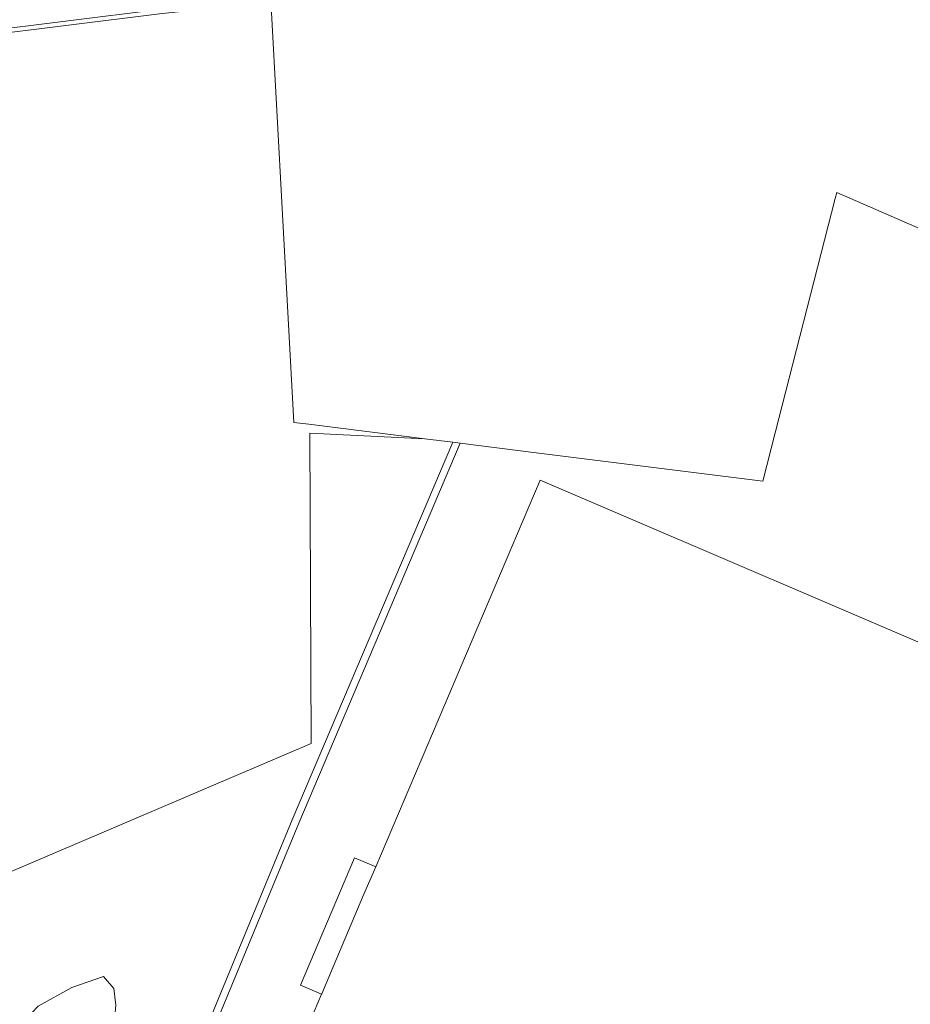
# Model space of a CAD drawing. Extents: x 184422 to 188298, y 343471 to 350189.
# Tile 117 of 256: x 185790 to 185888, y 347033 to 347142. Entities that reach past the tile are written whole.
import ezdxf

# ---------------------------------------------------------------- set-up
doc = ezdxf.new("R2010")
doc.units = 0
for name, color, linetype, lineweight in [('B-WA-GR-BEPLANTING_CULTUUR_BOSPLANTSOEN-GV', 252, 'Continuous', 18), ('B-WA-GR-BEPLANTING_CULTUUR_HEESTERS-GV', 252, 'Continuous', 18), ('B-WA-GR-BOUWLAND-GV', 252, 'Continuous', 13), ('B-WA-OG-TERREIN_CULTUURSCHEIDING-GV', 252, 'Continuous', 18), ('B-WA-OG-WEG-GV', 252, 'Continuous', 18), ('B-WA-VH-ONVERHARD-GV', 252, 'Continuous', 18), ('B-WA-VH-VERHARDING_TEGEL-GV', 252, 'Continuous', 18)]:
    doc.layers.add(name, color=color, linetype=linetype, lineweight=lineweight)

msp = doc.modelspace()

# ---------------------------------------------------------------- linework, layer by layer
at = {"layer": 'B-WA-GR-BEPLANTING_CULTUUR_BOSPLANTSOEN-GV', "flags": 128}
msp.add_lwpolyline([(185770.043, 347039.923), (185770.172, 347039.644), (185788.298, 347047.383), (185822.107, 347061.819), (185821.959, 347096.008), (185834.659, 347095.369), (185821.856, 347096.975), (185820.196, 347097.183), (185817.703, 347142.976), (185813.315, 347142.683), (185808.541, 347142.506), (185805.403, 347142.154), (185785.35, 347139.655), (185777.542, 347139.07), (185764.353, 347138.174), (185759.487, 347137.771), (185755.932, 347137.057), (185755.437, 347137.105), (185787.598, 347048.943)], close=True, dxfattribs=at)
msp.add_lwpolyline([(185770.043, 347039.923), (185770.172, 347039.644), (185788.298, 347047.383), (185822.107, 347061.819), (185821.959, 347096.008), (185834.659, 347095.369), (185821.856, 347096.975), (185820.196, 347097.183), (185817.703, 347142.976), (185813.315, 347142.683), (185808.541, 347142.506), (185805.403, 347142.154), (185785.35, 347139.655), (185777.542, 347139.07), (185764.353, 347138.174), (185759.487, 347137.771), (185755.932, 347137.057), (185755.437, 347137.105), (185787.598, 347048.943)], close=True, dxfattribs=at)
msp.add_lwpolyline([(185770.043, 347039.923), (185770.172, 347039.644), (185788.298, 347047.383), (185822.107, 347061.819), (185821.959, 347096.008), (185834.659, 347095.369), (185821.856, 347096.975), (185820.196, 347097.183), (185817.703, 347142.976), (185813.315, 347142.683), (185808.541, 347142.506), (185805.403, 347142.154), (185785.35, 347139.655), (185777.542, 347139.07), (185764.353, 347138.174), (185759.487, 347137.771), (185755.932, 347137.057), (185755.437, 347137.105), (185787.598, 347048.943)], close=True, dxfattribs=at)
at = {"layer": 'B-WA-GR-BEPLANTING_CULTUUR_HEESTERS-GV', "flags": 128}
msp.add_lwpolyline([(185810.179, 347029.56), (185810.918, 347029.254), (185820.758, 347053.066), (185838.539, 347094.882), (185837.721, 347094.985), (185820.032, 347053.404)], close=True, dxfattribs=at)
msp.add_lwpolyline([(185810.179, 347029.56), (185810.918, 347029.254), (185820.758, 347053.066), (185838.539, 347094.882), (185837.721, 347094.985), (185820.032, 347053.404)], close=True, dxfattribs=at)
msp.add_lwpolyline([(185810.179, 347029.56), (185810.918, 347029.254), (185820.758, 347053.066), (185838.539, 347094.882), (185837.721, 347094.985), (185820.032, 347053.404)], close=True, dxfattribs=at)
at = {"layer": 'B-WA-GR-BOUWLAND-GV', "flags": 128}
msp.add_lwpolyline([(185817.703, 347142.976), (185820.196, 347097.183), (185821.856, 347096.975), (185834.659, 347095.369), (185837.721, 347094.985), (185838.539, 347094.882), (185846.911, 347093.832), (185871.879, 347090.7), (185873.24, 347096.017), (185879.85, 347121.846), (185880.025, 347122.481), (185900.347, 347113.651), (185900.306, 347113.545), (185900.107, 347113.035), (185902.885, 347112.162), (185904.038, 347111.841), (185904.171, 347112.319), (185911.935, 347140.161), (185908.85, 347141.029), (185906.803, 347141.508), (185897.537, 347143.677)], dxfattribs=at)
msp.add_lwpolyline([(185817.703, 347142.976), (185820.196, 347097.183), (185821.856, 347096.975), (185834.659, 347095.369), (185837.721, 347094.985), (185838.539, 347094.882), (185846.911, 347093.832), (185871.879, 347090.7), (185873.24, 347096.017), (185879.85, 347121.846), (185880.025, 347122.481), (185900.347, 347113.651), (185900.306, 347113.545), (185900.107, 347113.035), (185902.885, 347112.162), (185904.038, 347111.841), (185904.171, 347112.319), (185911.935, 347140.161), (185908.85, 347141.029), (185906.803, 347141.508), (185897.537, 347143.677)], dxfattribs=at)
msp.add_lwpolyline([(185817.703, 347142.976), (185820.196, 347097.183), (185821.856, 347096.975), (185834.659, 347095.369), (185837.721, 347094.985), (185838.539, 347094.882), (185846.911, 347093.832), (185871.879, 347090.7), (185873.24, 347096.017), (185879.85, 347121.846), (185880.025, 347122.481), (185900.347, 347113.651), (185900.306, 347113.545), (185900.107, 347113.035), (185902.885, 347112.162), (185904.038, 347111.841), (185904.171, 347112.319), (185911.935, 347140.161), (185908.85, 347141.029), (185906.803, 347141.508), (185897.537, 347143.677)], dxfattribs=at)
at = {"layer": 'B-WA-OG-TERREIN_CULTUURSCHEIDING-GV', "flags": 128}
for points in [[(185900.347, 347113.651), (185880.025, 347122.481), (185879.85, 347121.846), (185873.24, 347096.017), (185871.879, 347090.7), (185846.911, 347093.832), (185838.539, 347094.882), (185820.758, 347053.066), (185810.918, 347029.254), (185809.138, 347025.78), (185796.241, 346995.107), (185805.071, 346991.294), (185823.274, 347034.211), (185820.954, 347035.205), (185826.906, 347049.219), (185829.235, 347048.242), (185847.357, 347090.805), (185908.355, 347064.706)], [(185900.347, 347113.651), (185880.025, 347122.481), (185879.85, 347121.846), (185873.24, 347096.017), (185871.879, 347090.7), (185846.911, 347093.832), (185838.539, 347094.882), (185820.758, 347053.066), (185810.918, 347029.254), (185809.138, 347025.78), (185796.241, 346995.107), (185805.071, 346991.294), (185823.274, 347034.211), (185820.954, 347035.205), (185826.906, 347049.219), (185829.235, 347048.242), (185847.357, 347090.805), (185908.355, 347064.706)], [(185900.347, 347113.651), (185880.025, 347122.481), (185879.85, 347121.846), (185873.24, 347096.017), (185871.879, 347090.7), (185846.911, 347093.832), (185838.539, 347094.882), (185820.758, 347053.066), (185810.918, 347029.254), (185809.138, 347025.78), (185796.241, 346995.107), (185805.071, 346991.294), (185823.274, 347034.211), (185820.954, 347035.205), (185826.906, 347049.219), (185829.235, 347048.242), (185847.357, 347090.805), (185908.355, 347064.706)], [(185789.258, 347029.967), (185792.051, 347032.892), (185795.745, 347034.95), (185799.236, 347036.165), (185800.401, 347034.837), (185800.616, 347033.002), (185800.373, 347030.533), (185800.732, 347026.742), (185801.197, 347022.601), (185800.977, 347021.029), (185799.549, 347018.049), (185805.69, 347025.606), (185805.32, 347025.758), (185807.891, 347032.004), (185808.261, 347031.852), (185810.179, 347029.56), (185820.032, 347053.404), (185837.721, 347094.985), (185834.659, 347095.369), (185821.959, 347096.008), (185822.107, 347061.819), (185788.298, 347047.383)], [(185789.258, 347029.967), (185792.051, 347032.892), (185795.745, 347034.95), (185799.236, 347036.165), (185800.401, 347034.837), (185800.616, 347033.002), (185800.373, 347030.533), (185800.732, 347026.742), (185801.197, 347022.601), (185800.977, 347021.029), (185799.549, 347018.049), (185805.69, 347025.606), (185805.32, 347025.758), (185807.891, 347032.004), (185808.261, 347031.852), (185810.179, 347029.56), (185820.032, 347053.404), (185837.721, 347094.985), (185834.659, 347095.369), (185821.959, 347096.008), (185822.107, 347061.819), (185788.298, 347047.383)], [(185789.258, 347029.967), (185792.051, 347032.892), (185795.745, 347034.95), (185799.236, 347036.165), (185800.401, 347034.837), (185800.616, 347033.002), (185800.373, 347030.533), (185800.732, 347026.742), (185801.197, 347022.601), (185800.977, 347021.029), (185799.549, 347018.049), (185805.69, 347025.606), (185805.32, 347025.758), (185807.891, 347032.004), (185808.261, 347031.852), (185810.179, 347029.56), (185820.032, 347053.404), (185837.721, 347094.985), (185834.659, 347095.369), (185821.959, 347096.008), (185822.107, 347061.819), (185788.298, 347047.383)]]:
    msp.add_lwpolyline(points, dxfattribs=at)
for points in [[(185871.344, 346963.242), (185875.469, 346972.849), (185910.406, 347054.63), (185913.739, 347062.39), (185911.422, 347063.396), (185908.355, 347064.706), (185847.357, 347090.805), (185829.235, 347048.242), (185827.93, 347045.235), (185824.535, 347037.242), (185823.303, 347034.278), (185823.274, 347034.211), (185805.071, 346991.294)], [(185871.344, 346963.242), (185875.469, 346972.849), (185910.406, 347054.63), (185913.739, 347062.39), (185911.422, 347063.396), (185908.355, 347064.706), (185847.357, 347090.805), (185829.235, 347048.242), (185827.93, 347045.235), (185824.535, 347037.242), (185823.303, 347034.278), (185823.274, 347034.211), (185805.071, 346991.294)], [(185871.344, 346963.242), (185875.469, 346972.849), (185910.406, 347054.63), (185913.739, 347062.39), (185911.422, 347063.396), (185908.355, 347064.706), (185847.357, 347090.805), (185829.235, 347048.242), (185827.93, 347045.235), (185824.535, 347037.242), (185823.303, 347034.278), (185823.274, 347034.211), (185805.071, 346991.294)], [(185796.737, 347010.454), (185797.744, 347012.626), (185798.702, 347015.619), (185799.549, 347018.049), (185800.977, 347021.029), (185801.197, 347022.601), (185800.732, 347026.742), (185800.373, 347030.533), (185800.616, 347033.002), (185800.401, 347034.837), (185799.236, 347036.165), (185795.745, 347034.95), (185792.051, 347032.892), (185789.258, 347029.967), (185787.258, 347025.9), (185787.179, 347023.846), (185788.179, 347019.654), (185790.194, 347016.348), (185792.245, 347013.054), (185793.3, 347010.333), (185795.506, 347009.71)], [(185796.737, 347010.454), (185797.744, 347012.626), (185798.702, 347015.619), (185799.549, 347018.049), (185800.977, 347021.029), (185801.197, 347022.601), (185800.732, 347026.742), (185800.373, 347030.533), (185800.616, 347033.002), (185800.401, 347034.837), (185799.236, 347036.165), (185795.745, 347034.95), (185792.051, 347032.892), (185789.258, 347029.967), (185787.258, 347025.9), (185787.179, 347023.846), (185788.179, 347019.654), (185790.194, 347016.348), (185792.245, 347013.054), (185793.3, 347010.333), (185795.506, 347009.71)], [(185796.737, 347010.454), (185797.744, 347012.626), (185798.702, 347015.619), (185799.549, 347018.049), (185800.977, 347021.029), (185801.197, 347022.601), (185800.732, 347026.742), (185800.373, 347030.533), (185800.616, 347033.002), (185800.401, 347034.837), (185799.236, 347036.165), (185795.745, 347034.95), (185792.051, 347032.892), (185789.258, 347029.967), (185787.258, 347025.9), (185787.179, 347023.846), (185788.179, 347019.654), (185790.194, 347016.348), (185792.245, 347013.054), (185793.3, 347010.333), (185795.506, 347009.71)]]:
    msp.add_lwpolyline(points, close=True, dxfattribs=at)
at = {"layer": 'B-WA-OG-WEG-GV', "flags": 128}
for points in [[(185805.363, 347142.653), (185785.3, 347140.153), (185777.542, 347139.572), (185764.341, 347138.675), (185759.415, 347138.266), (185755.906, 347137.562), (185755.247, 347137.625), (185751.252, 347138.009), (185744.98, 347138.437), (185737.445, 347138.617), (185724.95, 347139.315), (185718.754, 347139.431), (185713.887, 347139.163), (185713.529, 347139.04), (185713.226, 347138.817)], [(185805.363, 347142.653), (185785.3, 347140.153), (185777.542, 347139.572), (185764.341, 347138.675), (185759.415, 347138.266), (185755.906, 347137.562), (185755.247, 347137.625), (185751.252, 347138.009), (185744.98, 347138.437), (185737.445, 347138.617), (185724.95, 347139.315), (185718.754, 347139.431), (185713.887, 347139.163), (185713.529, 347139.04), (185713.226, 347138.817)], [(185805.363, 347142.653), (185785.3, 347140.153), (185777.542, 347139.572), (185764.341, 347138.675), (185759.415, 347138.266), (185755.906, 347137.562), (185755.247, 347137.625), (185751.252, 347138.009), (185744.98, 347138.437), (185737.445, 347138.617), (185724.95, 347139.315), (185718.754, 347139.431), (185713.887, 347139.163), (185713.529, 347139.04), (185713.226, 347138.817)], [(185712.996, 347138.588), (185714.171, 347136.255), (185715.681, 347138.761), (185718.759, 347138.931), (185724.939, 347138.815), (185737.436, 347138.117), (185744.956, 347137.938), (185751.223, 347137.509), (185755.437, 347137.105), (185755.932, 347137.057), (185759.487, 347137.771), (185764.353, 347138.174), (185777.542, 347139.07), (185785.35, 347139.655), (185805.403, 347142.154)], [(185712.996, 347138.588), (185714.171, 347136.255), (185715.681, 347138.761), (185718.759, 347138.931), (185724.939, 347138.815), (185737.436, 347138.117), (185744.956, 347137.938), (185751.223, 347137.509), (185755.437, 347137.105), (185755.932, 347137.057), (185759.487, 347137.771), (185764.353, 347138.174), (185777.542, 347139.07), (185785.35, 347139.655), (185805.403, 347142.154)], [(185712.996, 347138.588), (185714.171, 347136.255), (185715.681, 347138.761), (185718.759, 347138.931), (185724.939, 347138.815), (185737.436, 347138.117), (185744.956, 347137.938), (185751.223, 347137.509), (185755.437, 347137.105), (185755.932, 347137.057), (185759.487, 347137.771), (185764.353, 347138.174), (185777.542, 347139.07), (185785.35, 347139.655), (185805.403, 347142.154)]]:
    msp.add_lwpolyline(points, dxfattribs=at)
at = {"layer": 'B-WA-VH-ONVERHARD-GV', "flags": 128}
msp.add_lwpolyline([(185713.226, 347138.817), (185713.529, 347139.04), (185713.887, 347139.163), (185718.754, 347139.431), (185724.95, 347139.315), (185737.445, 347138.617), (185744.98, 347138.437), (185751.252, 347138.009), (185755.247, 347137.625), (185755.906, 347137.562), (185759.415, 347138.266), (185764.341, 347138.675), (185777.542, 347139.572), (185785.3, 347140.153), (185805.363, 347142.653)], dxfattribs=at)
msp.add_lwpolyline([(185713.226, 347138.817), (185713.529, 347139.04), (185713.887, 347139.163), (185718.754, 347139.431), (185724.95, 347139.315), (185737.445, 347138.617), (185744.98, 347138.437), (185751.252, 347138.009), (185755.247, 347137.625), (185755.906, 347137.562), (185759.415, 347138.266), (185764.341, 347138.675), (185777.542, 347139.572), (185785.3, 347140.153), (185805.363, 347142.653)], dxfattribs=at)
msp.add_lwpolyline([(185713.226, 347138.817), (185713.529, 347139.04), (185713.887, 347139.163), (185718.754, 347139.431), (185724.95, 347139.315), (185737.445, 347138.617), (185744.98, 347138.437), (185751.252, 347138.009), (185755.247, 347137.625), (185755.906, 347137.562), (185759.415, 347138.266), (185764.341, 347138.675), (185777.542, 347139.572), (185785.3, 347140.153), (185805.363, 347142.653)], dxfattribs=at)
at = {"layer": 'B-WA-VH-VERHARDING_TEGEL-GV', "flags": 128}
msp.add_lwpolyline([(185829.235, 347048.242), (185826.906, 347049.219), (185820.954, 347035.205), (185823.274, 347034.211), (185823.303, 347034.278), (185824.535, 347037.242), (185827.93, 347045.235)], close=True, dxfattribs=at)
msp.add_lwpolyline([(185829.235, 347048.242), (185826.906, 347049.219), (185820.954, 347035.205), (185823.274, 347034.211), (185823.303, 347034.278), (185824.535, 347037.242), (185827.93, 347045.235)], close=True, dxfattribs=at)
msp.add_lwpolyline([(185829.235, 347048.242), (185826.906, 347049.219), (185820.954, 347035.205), (185823.274, 347034.211), (185823.303, 347034.278), (185824.535, 347037.242), (185827.93, 347045.235)], close=True, dxfattribs=at)

doc.saveas('drawing.dxf')
